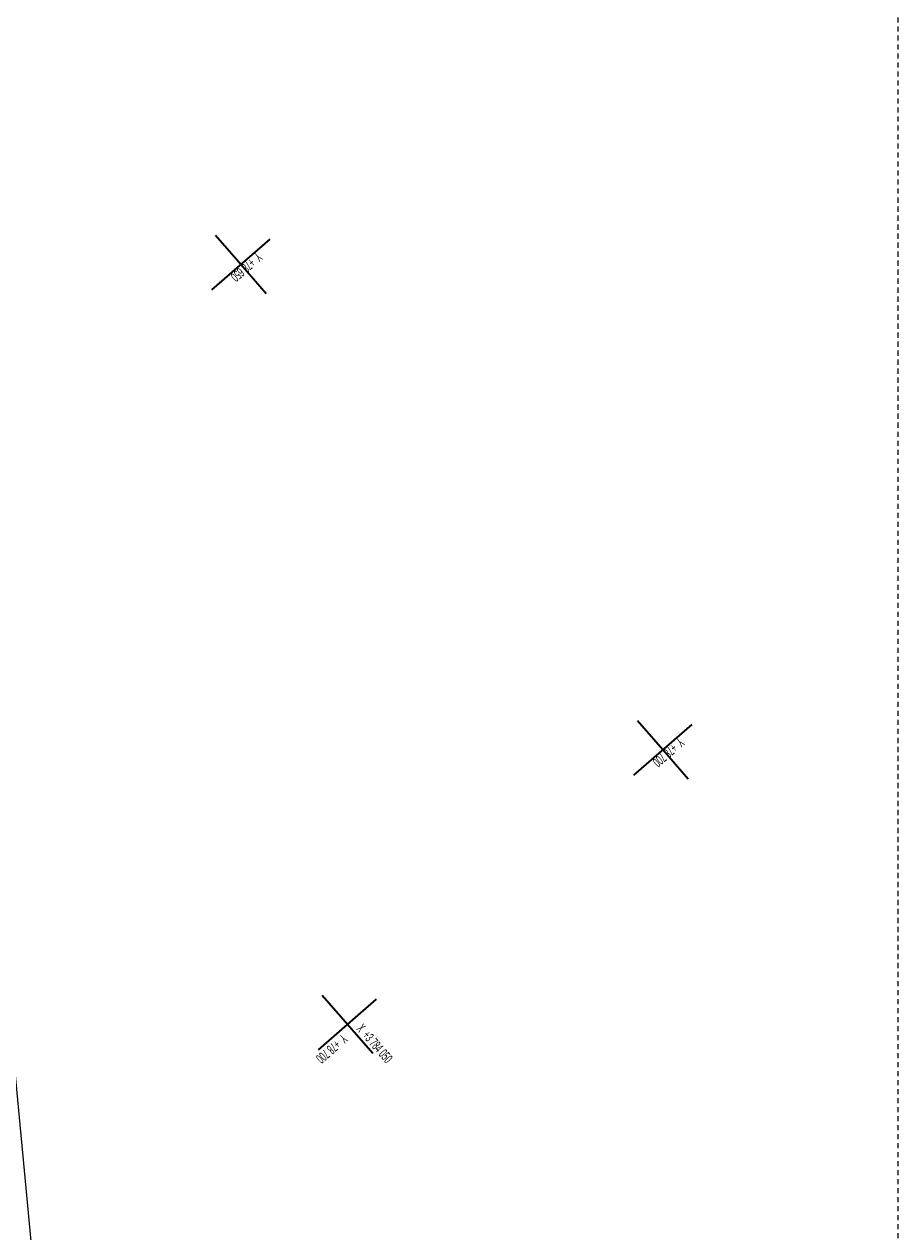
# Model space of a CAD drawing. Header units: millimetres. Extents: x -738537 to 1850049, y -250217 to 604013.
# Tile 181 of 220: x -89393 to -21452, y 360601 to 454476. Entities that reach past the tile are written whole.
import ezdxf

# ---------------------------------------------------------------- set-up
doc = ezdxf.new("R2010")
doc.units = ezdxf.units.MM
doc.header["$MEASUREMENT"] = 0
doc.linetypes.add('Long Dashed', pattern=[700, 400, -300])
doc.layers.add('0_Pen_No__1', color=214, linetype='Continuous', lineweight=35)
doc.layers.add('0_Pen_No__6', color=7, linetype='Continuous', lineweight=5)
doc.layers.add('0_Pen_No__12', color=7, linetype='Continuous', lineweight=20, true_color=0xcc0000)
doc.layers.add('0_Pen_No__7', color=7, linetype='Continuous', lineweight=5, true_color=0x9f07ff)
doc.styles.add('GENERATED_STYLE_3', font='GOTHICB.TTF')

msp = doc.modelspace()

# ---------------------------------------------------------------- linework, layer by layer
at = {"layer": '0_Pen_No__1', "color": 7, "linetype": 'Continuous', "lineweight": 35}
for p, q in [((-74797.2, 433816.8), (-70270.2, 437754.6)), ((-72533.7, 435785.7), (-74502.6, 438049.2)), ((-70564.8, 433522.2), (-72533.7, 435785.7)), ((-41982.3, 396091.7), (-37455.3, 400029.5)), ((-39718.8, 398060.6), (-41687.7, 400324.1)), ((-37749.9, 395797.1), (-39718.8, 398060.6)), ((-66514.8, 374752.6), (-61987.8, 378690.3)), ((-62282.4, 374457.9), (-66220.2, 378985))]:
    msp.add_line(p, q, dxfattribs=at)
at = {"layer": '0_Pen_No__12', "color": 12, "linetype": 'Long Dashed', "lineweight": 20, "true_color": 0xcc0000, "flags": 128}
msp.add_lwpolyline([(-21452.4, 566299.5), (-21452.4, 274934.5), (-299136.5, 274934.5), (-299136.5, 566299.5)], close=True, dxfattribs=at)
at = {"layer": '0_Pen_No__7', "color": 250, "linetype": 'Continuous', "lineweight": 5, "true_color": 0x3f3f3f}
msp.add_line((-90162.3, 373613.1), (-88541.5, 356268.9), dxfattribs=at)

# ---------------------------------------------------------------- texts
at = {"layer": '0_Pen_No__6', "color": 7, "linetype": 'Continuous', "lineweight": 5, "char_height": 750, "attachment_point": 7, "style": 'GENERATED_STYLE_3'}
for s, insert, rotation in [('\\A1;{\\W0.500000x;\\pql;\\fArial|b0|i0|c0|p34;Y  +78 650}', (-71303.9, 436796.1), 221.017866), ('\\A1;{\\W0.500000x;\\pql;\\fArial|b0|i0|c0|p34;Y  +78 700}', (-38489.2, 399070.8), 221.017866), ('\\A1;{\\W0.500000x;\\pql;\\fArial|b0|i0|c0|p34;X  +3 784 050}', (-63602.1, 376347.4), 311.017866), ('\\A1;{\\W0.500000x;\\pql;\\fArial|b0|i0|c0|p34;Y  +78 700}', (-64672.7, 376030.4), 221.017866)]:
    msp.add_mtext(s, dxfattribs=dict(at, insert=insert, rotation=rotation))

doc.saveas('drawing.dxf')
